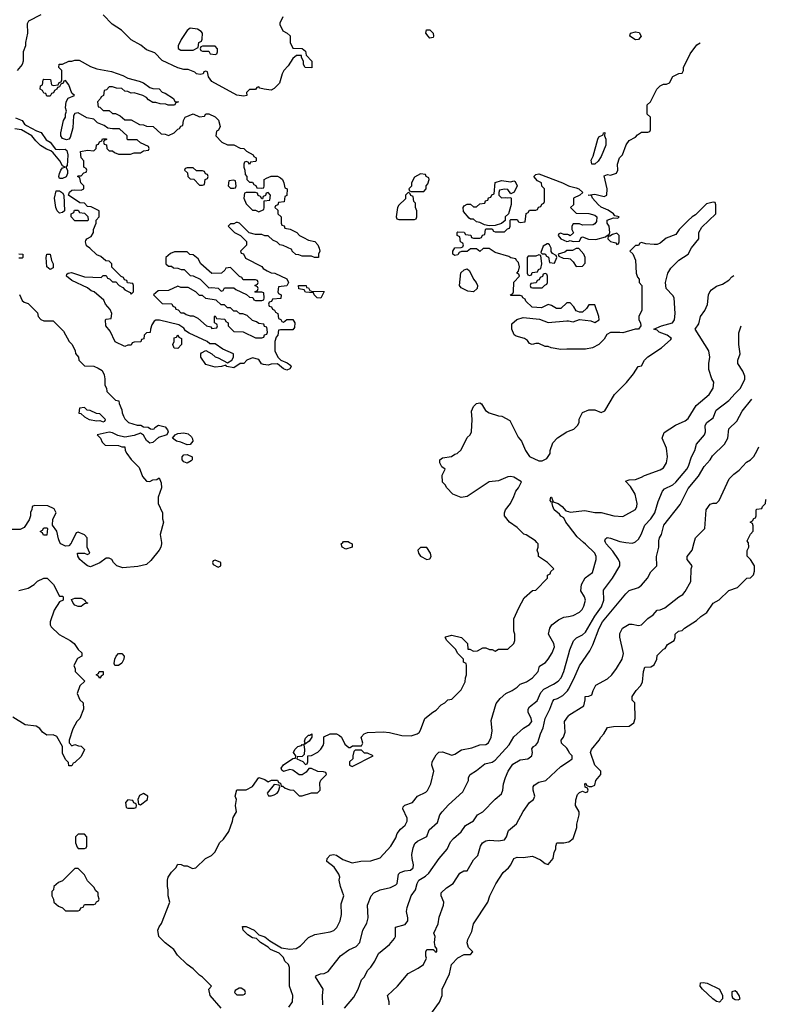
# Model space of a CAD drawing. Header units: inches. Extents: x 2671394 to 2765652, y 830470 to 955458.
# Tile 218 of 256: x 2706475 to 2711271, y 907034 to 913357. Entities that reach past the tile are written whole.
import ezdxf

# ---------------------------------------------------------------- set-up
doc = ezdxf.new("R2010")
doc.units = ezdxf.units.IN
doc.header["$MEASUREMENT"] = 0
for name, color, linetype in [('C7900', 7, 'Continuous'), ('C7901', 7, 'Continuous'), ('C7910', 7, 'Continuous'), ('C7911', 7, 'Continuous')]:
    doc.layers.add(name, color=color, linetype=linetype)

msp = doc.modelspace()

# ---------------------------------------------------------------- linework, layer by layer
at = {"layer": 'C7900', "color": 2}
for points, elevation in [([(2706808.1, 910000), (2706805.4, 909994.6), (2706790, 909978), (2706770, 909975.3), (2706738, 909990), (2706733.5, 910000)], 42), ([(2707384.7, 910000), (2707386, 909990), (2707381, 909970), (2707370.5, 909949.5), (2707316.8, 909883.2), (2707290, 909859), (2707234.4, 909845.6), (2707136.4, 909836.4), (2707098, 909850), (2707078, 909870), (2707066, 909890), (2707050, 909898), (2707030, 909898), (2706990, 909868.7), (2706930, 909844), (2706910, 909849), (2706890, 909864), (2706862, 909890), (2706847.3, 909912.7), (2706846, 909930), (2706850, 909932), (2706892, 909932), (2706910, 909922), (2706926, 909930), (2706908.7, 909968.7), (2706908.3, 910000)], 42), ([(2707768.7, 907010), (2707699, 907090), (2707689, 907131), (2707706, 907150), (2707649.1, 907209.1), (2707630, 907222), (2707590, 907262), (2707549.5, 907289.5), (2707488.7, 907350), (2707464.7, 907384.7), (2707409.5, 907429.5), (2707368.7, 907470), (2707362.7, 907510), (2707370, 907531.3), (2707386.6, 907553.4), (2707439, 907690), (2707428.7, 907730), (2707428.7, 907770), (2707424, 907790), (2707424, 907830), (2707428.7, 907850), (2707450, 907882), (2707478, 907910), (2707490, 907934), (2707511.6, 907931.6), (2707530, 907922), (2707550, 907922), (2707585.4, 907905.4), (2707606, 907910), (2707668.9, 907971.1), (2707706, 907990), (2707730, 908014), (2707758, 908070), (2707784.7, 908095.3), (2707817.5, 908142.5), (2707842, 908210), (2707845.6, 908234.4), (2707868, 908270), (2707862, 908310), (2707868, 908350), (2707858, 908370), (2707870, 908412), (2707930, 908412), (2707970, 908432), (2708010, 908491), (2708050, 908478), (2708070, 908462), (2708092.7, 908472.7), (2708130, 908474), (2708138, 908458), (2708150, 908454), (2708154, 908434), (2708166, 908434), (2708181, 908421), (2708210, 908411.3), (2708234, 908410), (2708270, 908372), (2708290, 908372), (2708348.9, 908391.1), (2708387.3, 908392.7), (2708406, 908410), (2708403.1, 908456.9), (2708410, 908474), (2708446, 908510), (2708442, 908522), (2708427.3, 908527.3), (2708390, 908528.7), (2708350, 908548.7), (2708331.6, 908548.4), (2708314.4, 908525.6), (2708290, 908508), (2708270, 908508), (2708230, 908538), (2708210, 908542), (2708170, 908528.7), (2708158, 908538), (2708155.3, 908550), (2708169.3, 908570.7), (2708230, 908612), (2708246, 908614), (2708248, 908630), (2708234, 908650), (2708241.2, 908670), (2708262, 908690), (2708284, 908696), (2708290, 908702), (2708299.6, 908699.6), (2708304.7, 908670), (2708302, 908638), (2708290, 908626), (2708258, 908622), (2708254, 908610), (2708292.7, 908592.7), (2708310, 908574), (2708322, 908578), (2708326, 908590), (2708326, 908630), (2708350, 908631.3), (2708390, 908652), (2708410, 908672), (2708424.7, 908695.3), (2708429, 908710), (2708429.2, 908750.8), (2708469.5, 908770.5), (2708510, 908770.8), (2708530, 908761), (2708541, 908750), (2708563.5, 908703.5), (2708590, 908682), (2708598, 908682), (2708612.7, 908692.7), (2708670, 908694), (2708678, 908710), (2708668, 908750), (2708688, 908770), (2708710, 908778.8), (2708810, 908782.8), (2708850, 908778.8), (2708930, 908761), (2708990, 908758), (2709028.9, 908771.1), (2709040.4, 908779.6), (2709050, 908794), (2709078, 908870), (2709129.1, 908910.9), (2709150, 908922), (2709183.1, 908956.9), (2709206, 908970), (2709226, 908990), (2709250, 908994), (2709310, 909054), (2709336.4, 909103.6), (2709338, 909130), (2709346, 909150), (2709346, 909210), (2709342, 909222), (2709326, 909230), (2709326, 909250), (2709290, 909286), (2709274.6, 909314.6), (2709218, 909370), (2709208, 909390), (2709210, 909394), (2709250, 909404.7), (2709312, 909390), (2709351.3, 909350), (2709354, 909314), (2709366, 909314), (2709390, 909302), (2709416.4, 909303.6), (2709450, 909322), (2709470, 909322), (2709492.7, 909312.7), (2709510, 909312), (2709530, 909302), (2709550, 909314), (2709610, 909314), (2709648.4, 909351.6), (2709655.3, 909370), (2709655.3, 909410), (2709648.7, 909430), (2709648, 909510), (2709680.2, 909579.8), (2709716.4, 909643.6), (2709770, 909692), (2709790, 909694), (2709866, 909770), (2709866, 909790), (2709882, 909798), (2709887.3, 909812.7), (2709906, 909830), (2709866, 909870), (2709808, 909910), (2709807.3, 909927.3), (2709798, 909950), (2709806, 909970), (2709806, 909990), (2709797, 910000)], 42), ([(2708593.6, 910000), (2708610.6, 909990.6), (2708610, 909969.3), (2708570, 909956.2), (2708546.6, 909970), (2708540.9, 909990), (2708550.5, 910000)], 42), ([(2706470, 909691.3), (2706530, 909706.8), (2706568, 909730), (2706590, 909752), (2706628.9, 909771.1), (2706652, 909770), (2706692, 909730), (2706730, 909654), (2706750, 909654), (2706754, 909650), (2706754, 909630), (2706730, 909618), (2706695.3, 909564.7), (2706671.3, 909490), (2706671.3, 909470), (2706676.9, 909456.9), (2706728.1, 909408.1), (2706798, 909370), (2706824.7, 909350), (2706850, 909312), (2706874, 909290), (2706874, 909270), (2706845.4, 909254.6), (2706822, 909210), (2706832, 909188), (2706832, 909172), (2706894, 909110), (2706862, 909078), (2706844.7, 909030), (2706862, 908990), (2706882, 908970), (2706884.7, 908930), (2706862, 908870), (2706842, 908850), (2706816.9, 908803.1), (2706792, 908730), (2706792.7, 908712.7), (2706810, 908694), (2706830, 908702), (2706852.7, 908692.7), (2706870, 908692), (2706891.3, 908670), (2706870, 908626), (2706830, 908586), (2706818, 908582), (2706810, 908566), (2706790, 908566), (2706787.3, 908587.3), (2706770, 908606), (2706750, 908646), (2706748.7, 908690), (2706713.2, 908753.2), (2706690, 908764), (2706650, 908762), (2706622, 908782), (2706604.7, 908804.7), (2706580.2, 908820.2), (2706510, 908829), (2706430, 908878)], 42), ([(2708204.7, 907015.3), (2708228, 907050), (2708228.7, 907090), (2708208.7, 907150), (2708208.7, 907270), (2708202, 907290), (2708177.2, 907310), (2708170, 907335.3), (2708142, 907362), (2708085.4, 907385.4), (2708070, 907401.2), (2708022, 907430), (2707996, 907456), (2707970, 907460.9), (2707940.1, 907480.1), (2707909.6, 907509.6), (2707905.6, 907534.4), (2707930, 907534), (2707981, 907510), (2708010, 907481), (2708050, 907466.8), (2708080.9, 907440.9), (2708157.3, 907397.3), (2708210, 907387.7), (2708250, 907391.3), (2708278, 907410), (2708330, 907462), (2708370, 907482), (2708470, 907498.8), (2708492.3, 907507.7), (2708512.5, 907527.5), (2708533.2, 907570), (2708541.2, 907610), (2708540.2, 907679.8), (2708556, 907730), (2708536, 907790), (2708528, 907830), (2708532.3, 907850), (2708525.2, 907870), (2708494.5, 907914.5), (2708448.7, 907950), (2708448.9, 907971.1), (2708469.1, 907990.9), (2708490, 907996), (2708510, 907990.8), (2708550, 907964), (2708610, 907942.8), (2708666.8, 907953.2), (2708730, 907956), (2708790, 907974.8), (2708859.3, 908050), (2708890, 908102), (2708899, 908130), (2708921.5, 908158.5), (2708950, 908184.7), (2708964, 908210), (2708964, 908230), (2708935.3, 908290), (2708938, 908302), (2708948.4, 908311.6), (2708998, 908330), (2709029.3, 908370.7), (2709084, 908396), (2709093.6, 908406.4), (2709115.3, 908450), (2709135.3, 908530), (2709122, 908570), (2709124, 908590), (2709150, 908636), (2709167.6, 908652.4), (2709190, 908655.5), (2709250, 908634), (2709270, 908641), (2709312.3, 908667.7), (2709378.3, 908681.7), (2709430, 908700.5), (2709470, 908702.8), (2709486.6, 908713.4), (2709502.7, 908750), (2709509, 908790), (2709503.1, 908856.9), (2709534.6, 908965.4), (2709562, 908998), (2709598, 909030), (2709638, 909050), (2709670, 909071.3), (2709689.3, 909090.7), (2709730, 909104), (2709770, 909130.8), (2709805.2, 909170), (2709814, 909206), (2709851.9, 909228.1), (2709870, 909251), (2709894.5, 909290), (2709909.5, 909330), (2709907, 909350), (2709872.3, 909410), (2709880.9, 909450), (2709893.2, 909470), (2709936.6, 909503.4), (2709970, 909519.3), (2710000, 909525.1)], 38), ([(2708422, 907030), (2708419, 907090), (2708425.2, 907130), (2708375.3, 907210), (2708382, 907218), (2708408, 907230), (2708430, 907231), (2708455.5, 907244.5), (2708535.5, 907344.5), (2708590, 907382.8), (2708635.9, 907404.1), (2708659, 907430), (2708679, 907510), (2708705.6, 907554.4), (2708713.2, 907590), (2708709.3, 907670), (2708733.2, 907730), (2708749.6, 907750.4), (2708790, 907768), (2708856.6, 907783.4), (2708890, 907801), (2708899, 907810), (2708909, 907870), (2708919, 907881), (2708949.3, 907890.7), (2708984.7, 907895.3), (2709002, 907910), (2709004, 907930), (2708995.1, 907970), (2708994.8, 907994.8), (2709001.6, 908038.4), (2709014, 908066), (2709030, 908080.7), (2709090, 908112), (2709106, 908154), (2709158, 908202), (2709173.2, 908250), (2709189.2, 908270), (2709230, 908314.8), (2709321.5, 908398.5), (2709358, 908470), (2709358, 908490), (2709368.7, 908510), (2709410, 908536), (2709462, 908578), (2709510, 908588), (2709530, 908602), (2709619.1, 908700.9), (2709649.6, 908750.4), (2709712.1, 908807.9), (2709750, 908831.3), (2709764, 908850), (2709761.2, 908870), (2709741.2, 908910), (2709741.2, 908930), (2709750, 908944.7), (2709798.4, 908981.6), (2709823, 909037), (2709841.7, 909058.3), (2709904, 909090), (2709933.2, 909110), (2709952.3, 909130), (2709970, 909171.3), (2710000, 909277.1)], 34), ([(2708562, 907010), (2708620.2, 907079.8), (2708649.5, 907130.5), (2708669.4, 907190.6), (2708688.7, 907210), (2708709.2, 907250.8), (2708730, 907272), (2708755.3, 907310), (2708780.2, 907359.8), (2708850, 907418), (2708883.2, 907456.8), (2708889.2, 907470), (2708889, 907530), (2708950, 907546), (2708968.7, 907570), (2708969, 907590), (2708959, 907630), (2708964.7, 907655.3), (2708989.2, 907730), (2709017.2, 907770), (2709027, 907810), (2709039.3, 907830), (2709082.4, 907857.6), (2709103.3, 907876.7), (2709169.2, 907970), (2709221.2, 908030), (2709243.2, 908076.8), (2709261.5, 908098.5), (2709310, 908141), (2709338.6, 908181.4), (2709390, 908211.3), (2709415.3, 908250), (2709449.3, 908270.7), (2709529.3, 908350.7), (2709570, 908384.7), (2709579.3, 908410), (2709583.7, 908450), (2709595.1, 908490), (2709612.3, 908530), (2709643.3, 908576.7), (2709690, 908602.8), (2709738, 908610), (2709764, 908630), (2709769, 908650), (2709765.6, 908674.4), (2709775.3, 908690), (2709790, 908698.8), (2709803.9, 908716.1), (2709820.4, 908770), (2709838.3, 908810), (2709851.2, 908870), (2709880.5, 908930), (2709898.7, 908981.3), (2709908, 908992), (2709930, 908998), (2709963.9, 909016.1), (2709993.7, 909046.3), (2710000, 909058.1)], 30), ([(2710000, 908660.7), (2709990, 908679), (2709955.3, 908710), (2709954, 908730), (2709968.7, 908750), (2709978, 908782), (2709975.3, 908850), (2710000, 908887)], 26), ([(2708849, 907030), (2708849, 907050), (2708838, 907090), (2708902, 907150), (2708970, 907231), (2709034.8, 907265.2), (2709068.7, 907290), (2709088.7, 907330), (2709083.2, 907343.2), (2709082.7, 907370), (2709090, 907384.7), (2709130, 907384.7), (2709139.8, 907379.8), (2709144.7, 907370), (2709155.3, 907370), (2709155.3, 907390), (2709144, 907404), (2709139.3, 907430), (2709144, 907470), (2709135.3, 907490), (2709164, 907550), (2709170, 907594), (2709197.2, 907670), (2709199, 907690), (2709182, 907730), (2709182, 907750), (2709217.5, 907782.5), (2709259, 907810), (2709303.1, 907876.9), (2709328.9, 907891.1), (2709350, 907892), (2709390, 907962), (2709418, 907990), (2709434, 908050), (2709448.7, 908070), (2709470, 908082.8), (2709490, 908087.3), (2709550, 908083), (2709589.2, 908090.8), (2709602, 908110), (2709615.3, 908150), (2709666.8, 908193.2), (2709710, 908272), (2709748.7, 908330), (2709775.3, 908350), (2709784, 908370), (2709773.2, 908410), (2709773.2, 908430), (2709779.3, 908440.7), (2709810, 908460.7), (2709855.3, 908470), (2709950, 908561), (2710000, 908594.1)], 26), ([(2709110, 906962), (2709172.5, 907047.5), (2709188.7, 907090), (2709188.7, 907130), (2709235.3, 907230), (2709249, 907290), (2709290, 907331.3), (2709330, 907354), (2709370, 907354), (2709386, 907370), (2709358, 907398), (2709349.2, 907429.2), (2709354, 907450), (2709378.6, 907501.4), (2709389.5, 907550.5), (2709481.2, 907690), (2709494, 907730), (2709532.9, 907807.1), (2709580.2, 907879.8), (2709614, 907910), (2709629, 907930), (2709650, 907971), (2709670, 907978.8), (2709710, 907976), (2709770, 907984.7), (2709820.7, 907960.7), (2709850, 907938), (2709870, 907932), (2709902, 907970), (2709908, 908010), (2709918, 908030), (2709918, 908050), (2709926, 908070), (2709970, 908071), (2710000, 908077.6)], 22)]:
    msp.add_lwpolyline(points, dxfattribs=dict(at, elevation=elevation))
for points, elevation in [([(2709090, 909968), (2709050, 909968), (2709032, 909950), (2709036, 909930), (2709050, 909911.3), (2709090, 909891.3), (2709110, 909894), (2709118, 909910), (2709114, 909930)], 46), ([(2707730, 909886), (2707718, 909882), (2707714, 909870), (2707718, 909858), (2707750, 909842), (2707766, 909850), (2707766, 909870)], 46), ([(2706850, 909588), (2706830, 909598), (2706818, 909610), (2706807.3, 909632.7), (2706830, 909642), (2706870, 909642), (2706894, 909630), (2706898, 909618), (2706912, 909610), (2706890, 909606), (2706870, 909588)], 42), ([(2707110, 909209), (2707086, 909210), (2707082, 909222), (2707085.2, 909250), (2707094, 909270), (2707110, 909286), (2707130, 909286.8), (2707146.8, 909270), (2707144, 909250), (2707130, 909224)], 42), ([(2706990, 909128), (2706982, 909142), (2706966, 909150), (2706982, 909158), (2706986, 909170), (2707011.6, 909171.6), (2707012, 909150), (2706998, 909142)], 42), ([(2708302, 908702), (2708308, 908712), (2708304, 908724), (2708310, 908742), (2708330, 908762), (2708338, 908762), (2708351.1, 908771.1), (2708351, 908750), (2708335.3, 908724.7), (2708310, 908706)], 42), ([(2708670, 908666), (2708630, 908666), (2708622, 908658), (2708614, 908630), (2708614, 908610), (2708594, 908590), (2708594, 908570), (2708610, 908562), (2708746, 908630), (2708710, 908646), (2708690, 908646)], 42), ([(2708110, 908446), (2708064.7, 908390), (2708072.7, 908372.7), (2708090, 908372), (2708110, 908378), (2708128, 908390), (2708136.4, 908403.6), (2708146, 908430), (2708142, 908442)], 42), ([(2707270, 908388), (2707245.4, 908374.6), (2707234, 908350), (2707238, 908318), (2707250, 908314), (2707295.3, 908350), (2707298, 908370)], 46), ([(2707170, 908346), (2707154, 908330), (2707158, 908298), (2707170, 908294), (2707210, 908294), (2707222, 908298), (2707226, 908310), (2707222, 908322), (2707207.3, 908327.3), (2707202, 908342)], 46), ([(2706890, 908126), (2706850, 908126), (2706834, 908110), (2706834, 908070), (2706843.6, 908043.6), (2706850, 908034), (2706890, 908034), (2706902, 908038), (2706906, 908050), (2706906, 908110)], 46), ([(2706850, 907906), (2706830, 907906), (2706750, 907826), (2706723.6, 907816.4), (2706694, 907790), (2706691.6, 907768.4), (2706682, 907758), (2706682, 907730), (2706692, 907710), (2706694, 907690), (2706723.6, 907663.6), (2706750, 907654), (2706770, 907634), (2706850, 907634), (2706862, 907638), (2706867.3, 907652.7), (2706882, 907658), (2706890, 907674), (2706950, 907674), (2706962, 907678), (2706967.3, 907692.7), (2706982, 907698), (2706986, 907710), (2706978, 907730), (2706978, 907750), (2706963.1, 907763.1), (2706950, 907786), (2706910, 907826), (2706890, 907866)], 46), ([(2707896.4, 907136.4), (2707883.6, 907136.4), (2707858, 907122), (2707854, 907110), (2707870, 907094), (2707910, 907094), (2707922, 907098), (2707926, 907110), (2707922, 907122)], 42)]:
    msp.add_lwpolyline(points, close=True, dxfattribs=dict(at, elevation=elevation))
at = {"layer": 'C7901', "color": 2}
for points, elevation in [([(2706611.6, 913388.4), (2706531.6, 913348.4), (2706522, 913330), (2706524.7, 913270), (2706511, 913210), (2706511, 913190), (2706498, 913150), (2706496, 913090), (2706490.7, 913069.3), (2706458, 913030)], 42), ([(2708164.7, 913375.3), (2708145.4, 913334.6), (2708145.4, 913325.4), (2708165.4, 913285.4), (2708194, 913270), (2708212.7, 913252.7), (2708212, 913210), (2708230, 913174), (2708290, 913172), (2708310, 913154), (2708314, 913130), (2708351.1, 913091.1), (2708352, 913048), (2708308.9, 913048.9), (2708298, 913070), (2708298, 913090), (2708286, 913114), (2708286, 913126), (2708252.7, 913127.3), (2708230, 913108), (2708199.8, 913060.2), (2708171.3, 913030), (2708161, 913010), (2708144.7, 912950), (2708110, 912915.3), (2708090, 912904), (2708046, 912910), (2708018, 912918), (2708010, 912926), (2707998, 912922), (2707990, 912908), (2707950, 912908), (2707932, 912890), (2707934, 912870), (2707914, 912866), (2707870, 912872.7), (2707710, 912959), (2707688, 912990), (2707682, 913022), (2707670, 913026), (2707658, 913022), (2707654, 913010), (2707634.4, 913005.6), (2707610, 913009.2), (2707599, 913019), (2707556.4, 913036.4), (2707530, 913037.2), (2707490, 913047.3), (2707390, 913095.1), (2707343.1, 913143.1), (2707290, 913164), (2707253.6, 913193.6), (2707190, 913228), (2707128, 913290), (2707068.9, 913328.9), (2707010, 913388)], 42), ([(2706447.5, 912727.5), (2706490.4, 912710.4), (2706506, 912686), (2706517.5, 912677.5), (2706583.1, 912643.1), (2706612.7, 912632.7), (2706645.8, 912585.8), (2706670.4, 912570.4), (2706704.9, 912524.9), (2706730, 912522.4), (2706766.4, 912526.4), (2706777.3, 912517.3), (2706783, 912490), (2706782.8, 912450), (2706778.8, 912421.2), (2706772, 912410), (2706782.8, 912390), (2706782.8, 912370), (2706772.4, 912347.6), (2706750, 912337.2), (2706730, 912338), (2706726.6, 912350), (2706729.4, 912369.4), (2706739, 912390), (2706750, 912404.7), (2706766, 912410), (2706750, 912418), (2706733.2, 912450), (2706690, 912502), (2706675.1, 912515.1), (2706646, 912526), (2706609.2, 912549.2), (2706578.4, 912578.4), (2706552, 912612), (2706486, 912650), (2706443.6, 912656.4)], 42), ([(2710000, 911538), (2709990, 911538), (2709950, 911502), (2709923.1, 911503.1), (2709890, 911522), (2709870, 911528), (2709827.3, 911507.3), (2709766, 911510), (2709726, 911550), (2709722, 911562), (2709706, 911570), (2709702, 911582), (2709690, 911586), (2709630, 911586), (2709628, 911590), (2709642, 911598), (2709646, 911610), (2709648.4, 911671.6), (2709686, 911710), (2709682, 911722), (2709668, 911730), (2709678, 911742), (2709686, 911770), (2709678, 911798), (2709666, 911810), (2709662, 911822), (2709630, 911828), (2709616.4, 911836.4), (2709530, 911862), (2709490, 911888), (2709452.7, 911887.3), (2709430, 911868), (2709410, 911886), (2709370, 911886), (2709350, 911868), (2709312.7, 911867.3), (2709298, 911862), (2709290, 911846), (2709270, 911842), (2709258, 911850), (2709258, 911870), (2709270, 911892), (2709310, 911894), (2709322, 911898), (2709326, 911910), (2709322, 911922), (2709306, 911930), (2709302, 911962), (2709286, 911970), (2709286, 911990), (2709290, 911994), (2709330, 911992), (2709338, 911978), (2709372.7, 911972.7), (2709378, 911958), (2709390, 911954), (2709430, 911954), (2709442, 911958), (2709447.3, 911972.7), (2709462, 911978), (2709466, 912010), (2709470, 912014), (2709510, 912014), (2709518, 911998), (2709530, 911994), (2709590, 911994), (2709607.3, 912012.7), (2709622, 912018), (2709626, 912030), (2709626, 912070), (2709630, 912074), (2709670, 912074), (2709678, 912058), (2709690, 912054), (2709722, 912058), (2709727.3, 912112.7), (2709742, 912118), (2709750, 912134), (2709790, 912134), (2709802, 912138), (2709807.3, 912152.7), (2709822, 912158), (2709828, 912172), (2709842, 912178), (2709846, 912190), (2709846, 912270), (2709828.4, 912288.4), (2709826, 912310), (2709801.2, 912321.2), (2709778, 912350), (2709790, 912362), (2709810, 912366), (2709962, 912310), (2710000, 912290.7)], 42), ([(2710000, 911974.2), (2709996.4, 911976.4), (2709970, 911978), (2709950, 911986), (2709938, 911982), (2709934, 911970), (2709952, 911950), (2709990, 911932), (2710000, 911935)], 42), ([(2706470, 911854), (2706494, 911850), (2706494, 911830), (2706490, 911826), (2706470, 911826)], 42), ([(2710000, 911875.1), (2709990, 911875.3), (2709976, 911864), (2709934, 911850), (2709938, 911838), (2709965.4, 911825.4), (2710000, 911822.8)], 42), ([(2706472.7, 911592.7), (2706490, 911554), (2706503.6, 911543.6), (2706530, 911534), (2706590, 911474), (2706594, 911450), (2706611.6, 911431.6), (2706630, 911422), (2706690, 911422), (2706756.9, 911356.9), (2706792, 911290), (2706812, 911270), (2706832, 911230), (2706832.7, 911212.7), (2706852, 911190), (2706854, 911170), (2706890, 911134), (2706950, 911131.3), (2706979.8, 911119.8), (2707003.6, 911103.6), (2707016.9, 911076.9), (2707022, 911050), (2707022, 911010), (2707032, 910990), (2707034, 910970), (2707090, 910914), (2707112, 910910), (2707112.7, 910892.7), (2707131.6, 910851.6), (2707132.7, 910832.7), (2707142, 910810), (2707150, 910794), (2707174, 910770), (2707230, 910752), (2707252, 910752), (2707270, 910742), (2707299.6, 910739.6), (2707314, 910730), (2707327.7, 910727.7), (2707338, 910730), (2707342, 910738), (2707367.3, 910752.7), (2707410, 910742), (2707423.7, 910723.7), (2707428.4, 910710), (2707421, 910690), (2707365.7, 910674.3), (2707330, 910641.2), (2707310, 910637.2), (2707290, 910654), (2707269.4, 910689.4), (2707250, 910701.2), (2707210, 910686), (2707150, 910676.2), (2707105.6, 910685.6), (2707070, 910704), (2707050, 910709), (2706972, 910690), (2706994, 910670), (2707003.6, 910643.6), (2707023.6, 910623.6), (2707110, 910622), (2707130, 910614), (2707150, 910614), (2707152, 910590), (2707162, 910570), (2707190, 910532), (2707242, 910482), (2707263.6, 910423.6), (2707290, 910394), (2707310, 910392), (2707330, 910402), (2707356.4, 910403.6), (2707370, 910414), (2707383.6, 910383.6), (2707384.7, 910350), (2707364.7, 910290), (2707364.7, 910250), (2707391.3, 910190), (2707391.6, 910151.6), (2707398, 910130), (2707378, 910050), (2707384.7, 910000)], 42), ([(2710000, 911242), (2709990, 911242), (2709950, 911238), (2709888.9, 911248.9), (2709870, 911258), (2709850, 911258), (2709810, 911278), (2709790, 911278), (2709766, 911270), (2709750, 911278), (2709737.2, 911297.2), (2709718, 911310), (2709664.1, 911324.1), (2709652, 911332), (2709636.2, 911370), (2709636, 911404), (2709667.6, 911432.4), (2709710, 911444.4), (2709814, 911434), (2709870, 911411.3), (2709990, 911424), (2710000, 911422)], 42), ([(2709797, 910000), (2709788, 910010), (2709728.9, 910048.9), (2709714, 910054), (2709670, 910095.3), (2709622, 910130), (2709588.7, 910170), (2709588.7, 910190), (2709595.3, 910210), (2709628, 910250), (2709650, 910294), (2709662, 910330), (2709678, 910350), (2709698, 910390), (2709650, 910419), (2709630, 910424), (2709610, 910422), (2709550, 910395.3), (2709490, 910388), (2709350, 910295.3), (2709310, 910288.7), (2709258, 910310), (2709218, 910350), (2709208.7, 910368.7), (2709190, 910386), (2709188.9, 910431.1), (2709208, 910470), (2709186, 910486), (2709174, 910510), (2709174, 910530), (2709190, 910542.8), (2709249.1, 910550.9), (2709270, 910566), (2709286, 910570), (2709310, 910594), (2709350, 910674), (2709368.4, 910691.6), (2709378, 910710), (2709382, 910790), (2709376.4, 910843.6), (2709390, 910872), (2709410, 910891.3), (2709430, 910896), (2709442, 910890), (2709466.8, 910846.8), (2709490, 910831.3), (2709550, 910812), (2709571.6, 910811.6), (2709623.6, 910783.6), (2709676.9, 910676.9), (2709698, 910650), (2709724.7, 910590), (2709750, 910552), (2709810, 910524.7), (2709830, 910524.7), (2709860.4, 910539.6), (2709882, 910570), (2709882, 910590), (2709900.2, 910639.8), (2709930, 910672), (2709989.1, 910710.9), (2710000, 910714.7)], 42), ([(2710000, 910108.9), (2709984, 910130), (2709970, 910158), (2709950, 910168.7), (2709942, 910182), (2709909, 910210), (2709899.3, 910230), (2709895.3, 910250), (2709898, 910258), (2709890, 910258), (2709882, 910270), (2709886, 910290), (2709890.5, 910290), (2709901, 910261), (2709934, 910250), (2709959.1, 910230), (2709982.8, 910202.8), (2710000, 910197.7)], 38), ([(2706733.5, 910000), (2706723.1, 910023.1), (2706713.2, 910073.2), (2706686, 910110), (2706688, 910150), (2706708, 910190), (2706695.3, 910215.3), (2706654.6, 910234.6), (2706570, 910238), (2706554, 910230), (2706552, 910210), (2706544.7, 910195.3), (2706544.7, 910170), (2706535.3, 910144.7), (2706503.6, 910096.4), (2706476.9, 910083.1), (2706410, 910082)], 42), ([(2706908.3, 910000), (2706908, 910030), (2706890, 910048), (2706850, 910066), (2706838, 910062), (2706808.1, 910000)], 42), ([(2708550.5, 910000), (2708555.1, 910004.9), (2708584.9, 910004.9), (2708593.6, 910000)], 42)]:
    msp.add_lwpolyline(points, dxfattribs=dict(at, elevation=elevation))
for points, elevation in [([(2707570, 913302), (2707550, 913288), (2707512, 913230), (2707492, 913190), (2707492.7, 913172.7), (2707510, 913162), (2707590, 913162), (2707622, 913178), (2707626, 913210), (2707642, 913218), (2707647.3, 913232.7), (2707648, 913270), (2707640.4, 913280.4), (2707616.5, 913296.5)], 42), ([(2709110, 913239), (2709099, 913250), (2709084, 913270), (2709088.9, 913291.1), (2709110, 913291.3), (2709130, 913271), (2709134, 913250), (2709130, 913242)], 42), ([(2707730, 913186), (2707650, 913186), (2707638, 913182), (2707634, 913170), (2707638, 913158), (2707650, 913154), (2707690, 913154), (2707698, 913138), (2707730, 913134), (2707742, 913138), (2707746, 913150), (2707746, 913170)], 42), ([(2707428, 912808), (2707413.6, 912813.6), (2707376.4, 912816.4), (2707350, 912826), (2707330, 912826), (2707303.1, 912843.1), (2707290, 912858), (2707266, 912870), (2707210, 912888), (2707190, 912886), (2707170, 912895.3), (2707150, 912898), (2707130, 912915.3), (2707096.4, 912916.4), (2707070, 912926), (2707050, 912926), (2707032.7, 912907.3), (2707018, 912902), (2707014, 912870), (2706998, 912862), (2706994, 912850), (2706974, 912830), (2706978, 912798), (2706990, 912794), (2707010, 912774), (2707050, 912774), (2707070, 912754), (2707090, 912754), (2707119.6, 912739.6), (2707150, 912714), (2707190, 912714), (2707243.6, 912683.6), (2707270, 912682), (2707290, 912672), (2707331.6, 912671.6), (2707383.6, 912623.6), (2707410, 912622), (2707430, 912614), (2707466, 912630), (2707490, 912654), (2707502, 912658), (2707510, 912674), (2707522, 912678), (2707526, 912710), (2707538, 912730), (2707590, 912752), (2707630, 912732), (2707662, 912738), (2707670, 912752), (2707690, 912752), (2707730, 912732), (2707750.9, 912710.9), (2707762, 912670), (2707752.7, 912647.3), (2707738, 912642), (2707734, 912610), (2707774, 912570), (2707810, 912554), (2707850, 912554), (2707890, 912532), (2707914, 912530), (2707931.6, 912511.6), (2707974, 912490), (2707978, 912478), (2707994, 912470), (2707994, 912450), (2707990, 912446), (2707958, 912442), (2707950, 912426), (2707942, 912442), (2707930, 912446), (2707918, 912442), (2707914, 912430), (2707914, 912410), (2707922, 912390), (2707923.6, 912363.6), (2707934, 912350), (2707934, 912330), (2707950, 912314), (2707970, 912314), (2707978, 912298), (2707992.7, 912292.7), (2707998, 912278), (2708030, 912274), (2708042, 912278), (2708046, 912290), (2708046, 912330), (2708060.4, 912339.6), (2708090, 912352), (2708130, 912352), (2708150, 912342), (2708162, 912330), (2708172, 912310), (2708178, 912278), (2708192, 912270), (2708191.6, 912228.4), (2708178, 912222), (2708172.7, 912187.3), (2708138, 912182), (2708132.7, 912167.3), (2708118, 912162), (2708114, 912150), (2708132.7, 912132.7), (2708134, 912110), (2708154, 912090), (2708154, 912050), (2708158, 912038), (2708172.7, 912032.7), (2708178, 912018), (2708211.6, 912011.6), (2708254, 911990), (2708271.6, 911971.6), (2708298, 911958), (2708330, 911942), (2708370, 911932), (2708390.9, 911910.9), (2708398, 911890), (2708402, 911870), (2708394, 911850), (2708394, 911830), (2708368.9, 911828.9), (2708350, 911838), (2708290, 911838), (2708267.3, 911847.3), (2708248.4, 911848.4), (2708226, 911870), (2708222, 911882), (2708167.3, 911907.3), (2708146, 911910), (2708128.4, 911928.4), (2708100.2, 911940.2), (2708070, 911968), (2708050, 911968), (2708030, 911978), (2707990, 911978), (2707948.4, 911988.4), (2707886, 912050), (2707874.6, 912054.6), (2707865.4, 912054.6), (2707850, 912046), (2707830, 912046), (2707814, 912030), (2707854, 911990), (2707894, 911970), (2707931.6, 911931.6), (2707931.6, 911908.4), (2707894, 911870), (2707898, 911858), (2707912.7, 911852.7), (2707925.4, 911825.4), (2708030, 911772), (2708039.6, 911759.6), (2708063.6, 911743.6), (2708090, 911732), (2708114, 911730), (2708190, 911692), (2708202, 911670), (2708191.6, 911648.4), (2708138, 911642), (2708134, 911610), (2708138, 911598), (2708154, 911590), (2708152.7, 911567.3), (2708098, 911562), (2708092.7, 911547.3), (2708078, 911542), (2708074, 911530), (2708078, 911518), (2708092.7, 911512.7), (2708098, 911498), (2708112, 911492), (2708118, 911478), (2708134, 911470), (2708138, 911438), (2708152, 911432), (2708158, 911418), (2708170, 911414), (2708190, 911432), (2708230, 911432), (2708242, 911410), (2708239.6, 911380.4), (2708230, 911366), (2708150, 911366), (2708138, 911362), (2708134, 911330), (2708122, 911318), (2708114, 911290), (2708114, 911230), (2708132, 911190), (2708151.3, 911170), (2708194, 911154), (2708216.7, 911136.7), (2708219.1, 911130), (2708210, 911114), (2708190, 911106.6), (2708170, 911115.1), (2708130, 911146), (2708090, 911144.5), (2708070, 911138.4), (2708041.6, 911141.6), (2708027.3, 911147.3), (2708010, 911174), (2707970, 911185.2), (2707934, 911170), (2707914, 911150), (2707890, 911148), (2707850, 911122), (2707806, 911130), (2707798, 911138), (2707770.6, 911129.4), (2707730, 911126), (2707670, 911142), (2707638, 911190), (2707638, 911210), (2707643.1, 911216.9), (2707670, 911232), (2707710, 911212), (2707731.1, 911191.1), (2707750, 911186), (2707810, 911154), (2707838, 911170), (2707848, 911190), (2707848, 911210), (2707780.1, 911240.1), (2707730, 911275.3), (2707695.3, 911275.3), (2707678, 911290), (2707564, 911344), (2707539, 911359), (2707530, 911375.3), (2707496.5, 911396.5), (2707372, 911428), (2707350, 911428), (2707339.6, 911420.4), (2707323.6, 911396.4), (2707314, 911370), (2707312.7, 911347.3), (2707290, 911346), (2707274, 911330), (2707272.7, 911307.3), (2707258, 911302), (2707252.7, 911287.3), (2707210, 911286), (2707198, 911282), (2707190, 911266), (2707170, 911266), (2707150, 911258), (2707088.9, 911288.9), (2707056.4, 911356.4), (2707028, 911390), (2707026, 911430), (2707030, 911434), (2707062, 911438), (2707066, 911470), (2707056.4, 911496.4), (2707026, 911530), (2707014.6, 911554.6), (2706954, 911610), (2706934.8, 911614.8), (2706910, 911634), (2706810, 911680.9), (2706775.3, 911710), (2706778, 911722), (2706786, 911730), (2706807.5, 911732.5), (2706890, 911706), (2706998, 911702), (2707010, 911714), (2707030, 911714), (2707038, 911698), (2707052.7, 911692.7), (2707070, 911674), (2707092.7, 911672.7), (2707114, 911650), (2707138, 911638), (2707150, 911622), (2707184.7, 911604.7), (2707190, 911594), (2707206, 911610), (2707206, 911650), (2707202, 911662), (2707167.3, 911667.3), (2707162, 911682), (2707147.3, 911687.3), (2707142, 911702), (2707127.3, 911707.3), (2707067.3, 911767.3), (2707066, 911790), (2707050, 911806), (2707028.4, 911808.4), (2706996.4, 911836.4), (2706970, 911846), (2706926, 911890), (2706904, 911904), (2706898, 911930), (2706900.4, 911939.6), (2706906, 911950), (2706934.6, 911965.4), (2706948, 911990), (2706948, 912010), (2706966, 912050), (2706966, 912070), (2706986, 912090), (2706986, 912130), (2706934.6, 912154.6), (2706910, 912158), (2706890, 912178), (2706860.4, 912180.4), (2706788.7, 912230), (2706795.3, 912250), (2706810, 912261), (2706830, 912264.7), (2706870, 912262), (2706886, 912270), (2706886, 912290), (2706868, 912310), (2706862, 912342), (2706846, 912350), (2706850, 912354), (2706870, 912354), (2706887.3, 912372.7), (2706902, 912378), (2706906, 912390), (2706902, 912402), (2706886, 912410), (2706886, 912450), (2706868.7, 912468.7), (2706866, 912510), (2706910, 912518), (2706950, 912514), (2706966, 912530), (2706967.3, 912552.7), (2706982, 912558), (2706987.3, 912572.7), (2707002, 912578), (2707007.3, 912592.7), (2707032.7, 912592.7), (2707032.7, 912587.3), (2707018, 912582), (2707014, 912570), (2707018, 912558), (2707032.7, 912552.7), (2707034, 912530), (2707050, 912514), (2707070, 912514), (2707083.6, 912503.6), (2707110, 912494), (2707187.3, 912492.7), (2707210, 912502), (2707250, 912502), (2707270, 912514), (2707302, 912518), (2707306, 912530), (2707302, 912542), (2707250, 912566), (2707230, 912586), (2707170, 912586), (2707166, 912590), (2707166, 912610), (2707116.4, 912656.4), (2707070, 912655.3), (2707040.4, 912660.4), (2707016.4, 912676.4), (2706974.6, 912694.6), (2706950, 912718), (2706905.6, 912725.6), (2706850, 912758), (2706830, 912755.3), (2706820.7, 912739.3), (2706817.1, 912662.9), (2706798.8, 912601.2), (2706790, 912588.7), (2706774.8, 912585.2), (2706750, 912594), (2706739.3, 912610), (2706739, 912630), (2706756, 912710), (2706769, 912730), (2706769, 912751), (2706775.3, 912770), (2706768.7, 912790), (2706772.3, 912830), (2706786.3, 912853.7), (2706826, 912870), (2706810, 912886), (2706790, 912938), (2706770, 912966), (2706758, 912962), (2706754, 912950), (2706738, 912942), (2706730, 912926), (2706718, 912922), (2706714, 912910), (2706698, 912902), (2706692.7, 912887.3), (2706678, 912882), (2706670, 912866), (2706650, 912866), (2706642, 912882), (2706630, 912886), (2706622, 912902), (2706606, 912910), (2706608.4, 912931.6), (2706622, 912938), (2706626, 912970), (2706630, 912974), (2706672.7, 912972.7), (2706678, 912938), (2706690, 912934), (2706722, 912938), (2706727.3, 912952.7), (2706742, 912958), (2706746, 912970), (2706746, 913030), (2706726, 913050), (2706729.1, 913070.9), (2706750, 913072), (2706790, 913091), (2706810, 913091), (2706830, 913097.3), (2706855.9, 913095.9), (2706930, 913056.3), (2706970, 913042), (2707063.5, 913023.5), (2707138, 912998), (2707170, 912982), (2707242, 912962), (2707270, 912951.3), (2707310, 912922), (2707330, 912914), (2707370, 912912), (2707390, 912892), (2707410, 912884.7), (2707462, 912850), (2707472, 912832), (2707494, 912830), (2707478, 912822), (2707470, 912808)], 42), ([(2707590, 912406), (2707550, 912406), (2707538, 912402), (2707534, 912390), (2707552.7, 912372.7), (2707554, 912350), (2707570, 912334), (2707592.7, 912332.7), (2707630, 912294), (2707650, 912294), (2707662, 912298), (2707666, 912330), (2707682, 912338), (2707686, 912350), (2707682, 912362), (2707667.3, 912367.3), (2707662, 912382), (2707650, 912386), (2707610, 912386)], 42), ([(2709050, 912368), (2709010, 912346), (2708992, 912310), (2708992, 912288), (2708974, 912270), (2708978, 912258), (2708990, 912254), (2709070, 912254), (2709086, 912270), (2709086, 912290), (2709096.4, 912303.6), (2709106, 912330), (2709102, 912342), (2709086, 912350), (2709082, 912362)], 46), ([(2707850, 912326), (2707818, 912322), (2707814, 912290), (2707830, 912274), (2707850, 912274), (2707862, 912278), (2707866, 912290), (2707862, 912322)], 42), ([(2709630, 912316), (2709650, 912322), (2709658, 912318), (2709671.3, 912290), (2709651.1, 912248.9), (2709630, 912238), (2709610, 912266), (2709590, 912268), (2709558, 912262), (2709552.7, 912247.3), (2709552, 912230), (2709570, 912212), (2709596, 912216), (2709608, 912212), (2709630, 912214), (2709632, 912210), (2709632, 912170), (2709614, 912110), (2709594, 912090), (2709592.7, 912067.3), (2709570, 912048), (2709530, 912035.3), (2709490, 912034), (2709460.4, 912040.4), (2709430, 912055.3), (2709410, 912058), (2709390, 912075.3), (2709370, 912075.3), (2709361.2, 912081.2), (2709325.6, 912125.6), (2709324, 912150), (2709330, 912162), (2709350, 912172), (2709371.6, 912171.6), (2709390, 912154), (2709410, 912154), (2709430, 912174), (2709462, 912178), (2709467.3, 912192.7), (2709482, 912198), (2709487.3, 912212.7), (2709502, 912218), (2709507.3, 912232.7), (2709522, 912238), (2709529.1, 912310.9), (2709570, 912324.7)], 42), ([(2706730, 912115.3), (2706715.3, 912130), (2706706, 912150), (2706697.6, 912210), (2706710, 912258), (2706730, 912258), (2706750, 912244.7), (2706758.8, 912230), (2706762, 912130), (2706750, 912118)], 42), ([(2708070, 912246), (2708058, 912242), (2708052.7, 912227.3), (2708038, 912222), (2708034, 912206), (2708030, 912206), (2708022, 912222), (2708007.3, 912227.3), (2708002, 912242), (2707990, 912246), (2707930, 912246), (2707918, 912242), (2707914, 912210), (2707930, 912174), (2707970, 912134), (2707990, 912134), (2708010, 912122), (2708042, 912138), (2708046, 912150), (2708046, 912194), (2708082, 912198), (2708086, 912230)], 42), ([(2708970, 912246), (2708954, 912230), (2708952.7, 912207.3), (2708910, 912166), (2708902, 912150), (2708894, 912090), (2708898, 912078), (2708910, 912074), (2709010, 912074), (2709022, 912078), (2709026, 912090), (2709026, 912130), (2709018, 912150), (2709018, 912178), (2709006, 912190), (2709002, 912222), (2708987.3, 912227.3), (2708982, 912242)], 46), ([(2706830, 912066), (2706806, 912090), (2706806, 912110), (2706822, 912118), (2706827.3, 912132.7), (2706850, 912134), (2706858, 912118), (2706890, 912114), (2706912.7, 912092.7), (2706914, 912070), (2706910, 912066)], 42), ([(2709870, 911918), (2709863.6, 911916.4), (2709838, 911902), (2709822, 911862), (2709830, 911854), (2709850, 911854), (2709858, 911838), (2709872.7, 911832.7), (2709878, 911798), (2709910, 911794), (2709926, 911830), (2709922, 911842), (2709896.4, 911856.4), (2709888, 911868), (2709888, 911890), (2709878, 911910)], 42), ([(2706670, 911753.2), (2706649.5, 911769.5), (2706645.1, 911830), (2706650, 911850.8), (2706670.8, 911850), (2706678.8, 911810), (2706690.3, 911790), (2706690, 911764)], 42), ([(2707550, 911866), (2707470, 911866), (2707443.6, 911856.4), (2707414, 911830), (2707414, 911790), (2707430, 911774), (2707450, 911774), (2707463.6, 911763.6), (2707490, 911762), (2707512.7, 911752.7), (2707531.6, 911751.6), (2707570, 911714), (2707590, 911712), (2707634, 911690), (2707690, 911634), (2707710, 911638), (2707750, 911632), (2707770, 911614), (2707782, 911618), (2707790, 911634), (2707850, 911634), (2707863.6, 911623.6), (2707932.7, 911592.7), (2707950, 911574), (2707972.7, 911572.7), (2707978, 911558), (2707990, 911554), (2708030, 911554), (2708042, 911558), (2708046, 911570), (2708042, 911602), (2708030, 911606), (2707990, 911606), (2707986, 911610), (2708002, 911618), (2708006, 911630), (2708002, 911642), (2707986, 911650), (2708002, 911658), (2708006, 911670), (2708002, 911682), (2707990, 911686), (2707910, 911686), (2707902, 911702), (2707887.3, 911707.3), (2707830, 911766), (2707798, 911762), (2707792.7, 911747.3), (2707771.6, 911728.4), (2707710, 911726), (2707638, 911790), (2707620.4, 911820.4), (2707590, 911846), (2707568, 911848)], 42), ([(2709810, 911846), (2709790, 911838), (2709742, 911838), (2709734, 911830), (2709734, 911730), (2709738, 911718), (2709750, 911714), (2709762, 911718), (2709767.3, 911732.7), (2709802, 911738), (2709808, 911752), (2709822, 911758), (2709828, 911790), (2709822, 911842)], 42), ([(2709390, 911609.2), (2709353.6, 911613.6), (2709310, 911635.3), (2709299, 911650), (2709309.2, 911730.8), (2709329, 911751), (2709350, 911756), (2709364.9, 911744.9), (2709390.7, 911690), (2709407.7, 911670), (2709414.9, 911650), (2709413, 911630)], 42), ([(2709850, 911726), (2709838, 911722), (2709832.7, 911707.3), (2709818, 911702), (2709812.7, 911687.3), (2709798, 911682), (2709792.7, 911667.3), (2709758, 911662), (2709754, 911650), (2709758, 911638), (2709770, 911634), (2709830, 911634), (2709847.3, 911652.7), (2709862, 911658), (2709866, 911670), (2709866, 911710), (2709862, 911722)], 42), ([(2707490, 911646), (2707430, 911618), (2707363.6, 911616.4), (2707334, 911590), (2707390, 911534), (2707451.6, 911531.6), (2707458, 911518), (2707474, 911510), (2707478, 911498), (2707492.7, 911492.7), (2707510, 911474), (2707530, 911474), (2707543.6, 911463.6), (2707570, 911454), (2707590, 911454), (2707619.6, 911439.6), (2707674, 911390), (2707703.6, 911383.6), (2707710, 911374), (2707742, 911378), (2707746, 911390), (2707742, 911402), (2707726, 911410), (2707726, 911450), (2707730, 911454), (2707738, 911438), (2707792.7, 911432.7), (2707798, 911418), (2707814, 911410), (2707814, 911390), (2707850, 911354), (2707910, 911352), (2707990, 911314), (2708030, 911314), (2708042, 911318), (2708047.3, 911332.7), (2708062, 911338), (2708066, 911350), (2708062, 911382), (2708047.3, 911387.3), (2708042, 911402), (2708010, 911406), (2707996.4, 911416.4), (2707970, 911426), (2707936.4, 911456.4), (2707907.3, 911467.3), (2707888.4, 911468.4), (2707870, 911486), (2707850, 911486), (2707830, 911506), (2707810, 911506), (2707790, 911526), (2707770, 911526), (2707736.4, 911556.4), (2707670, 911566), (2707650, 911586), (2707630, 911586), (2707606, 911610), (2707556.4, 911636.4), (2707510, 911638)], 42), ([(2708410, 911568), (2708386, 911570), (2708366, 911590), (2708362, 911602), (2708310, 911608), (2708302, 911622), (2708268.4, 911628.4), (2708266, 911650), (2708314, 911650), (2708318, 911638), (2708330, 911634), (2708338, 911618), (2708350, 911614), (2708431.3, 911611.3)], 42), ([(2707490, 911246), (2707467.3, 911247.3), (2707458, 911270), (2707466, 911290), (2707467.3, 911312.7), (2707482, 911318), (2707490, 911334), (2707498, 911318), (2707514, 911310), (2707514, 911270)], 42), ([(2706890, 910866), (2706858, 910862), (2706854, 910830), (2706867.1, 910827.1), (2706890, 910806.8), (2706922, 910790), (2706970, 910781), (2706990, 910782), (2707010, 910774), (2707022, 910778), (2707026, 910790), (2706990, 910826), (2706968.4, 910828.4), (2706927.3, 910847.3), (2706908.4, 910848.4)], 42), ([(2707550, 910626.6), (2707510, 910644.7), (2707482, 910650), (2707457.2, 910670), (2707473.2, 910690), (2707490, 910698.4), (2707530, 910703.8), (2707556.7, 910696.7), (2707578.4, 910678.4), (2707585.2, 910665.2), (2707587.7, 910650), (2707570, 910629.5)], 42), ([(2707550, 910508.7), (2707530, 910518), (2707518, 910530), (2707518, 910550), (2707530, 910562), (2707550, 910564.7), (2707582, 910550), (2707582, 910530), (2707576.9, 910523.1)], 42), ([(2706650, 910046), (2706627.3, 910047.3), (2706622, 910062), (2706606, 910070), (2706622, 910078), (2706630, 910094), (2706650, 910094), (2706654, 910090)], 42)]:
    msp.add_lwpolyline(points, close=True, dxfattribs=dict(at, elevation=elevation))
at = {"layer": 'C7910', "color": 2}
for points, elevation in [([(2710000, 909058.1), (2710035.2, 909124.8), (2710071.9, 909208.1), (2710137.2, 909302.8), (2710156.9, 909343.1), (2710196.2, 909450), (2710218, 909490), (2710369, 909670), (2710390, 909690.8), (2710449.1, 909710.9), (2710470, 909724.7), (2710508.7, 909770), (2710530, 909812), (2710568.7, 909850), (2710565.2, 909910), (2710581.2, 909970), (2710581.2, 910000)], 30), ([(2710000, 909525.1), (2710030, 909530.8), (2710070, 909551.3), (2710088.7, 909570), (2710099, 909590), (2710109, 909630), (2710104, 909650), (2710079.5, 909690), (2710082.9, 909730), (2710107.8, 909772.2), (2710154, 909806), (2710179, 909890), (2710179, 909910), (2710169, 909930), (2710110, 909989.2), (2710097.3, 910000)], 38), ([(2710000, 908887), (2710002, 908890), (2710098, 908950), (2710108, 908990), (2710108, 909010), (2710130, 909012), (2710150, 909022), (2710158, 909050), (2710176.4, 909083.6), (2710250, 909124.7), (2710279, 909150), (2710309, 909190), (2710344, 909250), (2710352.9, 909287.1), (2710329.1, 909390.9), (2710330, 909414), (2710348, 909450), (2710390, 909476), (2710410, 909476), (2710450, 909466), (2710470, 909471.3), (2710509.3, 909510.7), (2710544.7, 909535.3), (2710570, 909564.7), (2710590, 909566.8), (2710620.1, 909579.9), (2710709.4, 909650.6), (2710734.5, 909665.5), (2710750, 909684.7), (2710785.2, 909750), (2710788.7, 909830), (2710795.3, 909850), (2710762, 909890), (2710762, 909910), (2710795.3, 909950), (2710807.8, 910000)], 26), ([(2710000, 909277.1), (2710009.3, 909310), (2710032.5, 909367.5), (2710052.3, 909387.7), (2710090, 909407.3), (2710110, 909424), (2710170, 909525.5), (2710213.1, 909586.9), (2710227.6, 909630), (2710225.6, 909694.4), (2710282.7, 909770), (2710329.2, 909850), (2710329.2, 909870), (2710321.2, 909890), (2710284.2, 909944.2), (2710242, 909990), (2710237.6, 910000)], 34), ([(2710000, 908077.6), (2710002, 908078), (2710030, 908098), (2710053.2, 908170), (2710054, 908190), (2710068.7, 908250), (2710068.7, 908270), (2710046, 908310), (2710047.3, 908347.3), (2710058, 908382), (2710070, 908394), (2710090, 908402), (2710110, 908394), (2710122, 908398), (2710126, 908410), (2710122, 908422), (2710107.3, 908427.3), (2710106, 908450), (2710110, 908454), (2710118, 908438), (2710132.7, 908432.7), (2710150, 908432), (2710170, 908442), (2710175.3, 908470), (2710208, 908510), (2710208, 908530), (2710169.3, 908569.3), (2710142, 908650), (2710148.7, 908670), (2710198, 908730), (2710208, 908750), (2710228, 908770), (2710250, 908812), (2710290, 908818), (2710390, 908821), (2710419, 908841), (2710429, 908870), (2710426, 908970), (2710410, 908986), (2710409.2, 909010), (2710435.3, 909050), (2710462, 909078), (2710476.5, 909103.5), (2710481.2, 909170), (2710490, 909198), (2710530, 909202), (2710550, 909214), (2710568, 909250), (2710570, 909274), (2710610, 909314), (2710622, 909318), (2710636.4, 909343.6), (2710678, 909370), (2710686, 909390), (2710686, 909410), (2710706, 909430), (2710730, 909434), (2710746, 909450), (2710822, 909498), (2710850, 909524.7), (2710889.1, 909550.9), (2710929.3, 909610.7), (2710968.4, 909631.6), (2711029.1, 909690.9), (2711086, 909710), (2711146, 909770), (2711170, 909772), (2711188.9, 909791.1), (2711194.6, 909814.6), (2711194, 909850), (2711169.3, 909889.3), (2711147.3, 909912.7), (2711147.3, 909947.3), (2711158, 909970), (2711156.4, 909996.4), (2711154.2, 910000)], 22), ([(2710368.6, 910000), (2710410, 909994.8), (2710423, 910000)], 34), ([(2710000, 908594.1), (2710024, 908610), (2710024, 908630), (2710007.3, 908647.3), (2710000, 908660.7)], 26)]:
    msp.add_lwpolyline(points, dxfattribs=dict(at, elevation=elevation))
for points, elevation in [([(2710970, 907046.6), (2710950, 907052.3), (2710927.9, 907067.9), (2710861.2, 907130), (2710845.2, 907150), (2710848, 907172), (2710865.6, 907174.4), (2710892, 907170), (2710970, 907130.8), (2710990, 907091), (2710990.3, 907070)], 18), ([(2711070, 907121.2), (2711050, 907114), (2711048.5, 907090), (2711054.4, 907074.4), (2711070, 907064), (2711090, 907062.8), (2711102, 907070), (2711097.2, 907090), (2711084, 907110)], 22)]:
    msp.add_lwpolyline(points, close=True, dxfattribs=dict(at, elevation=elevation))
at = {"layer": 'C7911', "color": 2, "elevation": 42}
for points in [[(2710430, 913227.3), (2710394, 913250), (2710398, 913270), (2710430, 913279.1), (2710454.4, 913274.4), (2710466.8, 913250), (2710450, 913229.3)], [(2710170, 912428), (2710150, 912428.7), (2710145.2, 912454.8), (2710158.6, 912481.4), (2710188, 912590), (2710195.3, 912604.7), (2710222, 912618), (2710226, 912630), (2710232.7, 912632.7), (2710232, 912610), (2710241, 912590), (2710240.7, 912550), (2710210, 912478), (2710190, 912448)], [(2710310, 911986), (2710282, 911978), (2710266, 911966), (2710254, 911966), (2710252, 911950), (2710270, 911932), (2710303.6, 911923.6), (2710310, 911914), (2710322, 911918), (2710326, 911930), (2710326, 911970)]]:
    msp.add_lwpolyline(points, close=True, dxfattribs=at)
at = {"layer": 'C7911', "color": 2}
for points, elevation in [([(2710000, 911935), (2710010, 911938), (2710030, 911932), (2710070, 911934), (2710082, 911958), (2710090, 911962), (2710128.1, 911948.1), (2710175.5, 911944.5), (2710238, 911962), (2710250, 911974), (2710262, 911978), (2710266, 911990), (2710262, 912030), (2710248.7, 912050), (2710248, 912070), (2710290, 912084.7), (2710318, 912082), (2710326, 912090), (2710298, 912098), (2710288.7, 912110), (2710254, 912134), (2710210, 912153.2), (2710190, 912169), (2710154, 912210), (2710148.4, 912228.4), (2710126, 912230), (2710170, 912236), (2710230, 912222), (2710246, 912230), (2710248, 912270), (2710230, 912354), (2710250, 912362), (2710270, 912358), (2710308.4, 912371.6), (2710318, 912390), (2710315.3, 912430), (2710328, 912470), (2710348, 912490), (2710370, 912554), (2710390, 912582), (2710430, 912602), (2710443.1, 912616.9), (2710470, 912634), (2710510, 912634), (2710522, 912638), (2710526, 912650), (2710526, 912730), (2710506, 912750), (2710506, 912810), (2710528, 912830), (2710568, 912910), (2710590, 912932), (2710610, 912942), (2710630, 912942), (2710648.4, 912951.6), (2710670, 912992), (2710710, 913012), (2710730, 913014), (2710738, 913030), (2710738, 913050), (2710782, 913138), (2710824.7, 913195.3), (2710846.9, 913208.9)], 42), ([(2710000, 912290.7), (2710007.1, 912287.1), (2710050, 912278), (2710066, 912270), (2710092, 912248), (2710074, 912230), (2710031.3, 912210), (2710031.6, 912168.4), (2710014, 912150), (2710050, 912114), (2710130, 912111.3), (2710170, 912102), (2710182, 912090), (2710179.6, 912060.4), (2710170, 912046), (2710159.6, 912040.4), (2710090, 912038), (2710070, 912046), (2710030, 912046), (2710022, 912030), (2710022, 912010), (2710032, 911988), (2710010, 911968), (2710000, 911974.2)], 42), ([(2710000, 910714.7), (2710033.6, 910726.4), (2710058, 910750), (2710068, 910770), (2710068.9, 910791.1), (2710090, 910834), (2710130, 910852), (2710170, 910852), (2710210, 910834), (2710234.6, 910845.4), (2710295.3, 910950), (2710372.9, 911027.1), (2710418, 911082), (2710448, 911130), (2710470, 911134), (2710488, 911170), (2710510, 911192), (2710598, 911250), (2710658, 911302), (2710662, 911310), (2710634, 911330), (2710582, 911350), (2710570, 911362), (2710548.7, 911370), (2710598, 911390), (2710668.7, 911410), (2710681.2, 911430), (2710685.2, 911470), (2710678, 911570), (2710670, 911586), (2710628, 911630), (2710624, 911670), (2710639, 911730), (2710658, 911762), (2710710, 911812), (2710770, 911852), (2710790, 911892), (2710838, 911950), (2710838, 911990), (2710856.4, 912023.6), (2710946, 912110), (2710947.3, 912167.3), (2710942, 912182), (2710930, 912186), (2710886.4, 912173.6), (2710816.9, 912103.1), (2710794, 912090), (2710770, 912068), (2710711.6, 912008.4), (2710690, 911978), (2710627.1, 911952.9), (2710590, 911922), (2710570, 911914), (2710550, 911913.2), (2710496.4, 911916.4), (2710470, 911926), (2710458, 911922), (2710450, 911906), (2710430, 911906), (2710394, 911870), (2710412.7, 911852.7), (2710431.6, 911811.6), (2710434, 911730), (2710443.6, 911703.6), (2710454, 911690), (2710454, 911670), (2710472, 911650), (2710471.6, 911491.6), (2710452, 911450), (2710452, 911430), (2710462, 911410), (2710464.7, 911390), (2710450, 911368.7), (2710428.4, 911368.4), (2710350, 911345.2), (2710330, 911349), (2710270, 911348), (2710245.4, 911334.6), (2710230, 911306), (2710194, 911270), (2710154, 911250), (2710110, 911242), (2710000, 911242)], 42), ([(2710000, 911822.8), (2710010, 911822), (2710030, 911802), (2710050, 911772), (2710090, 911774), (2710107.3, 911792.7), (2710108, 911830), (2710098, 911850), (2710067.3, 911887.3), (2710050, 911888), (2710025.4, 911874.6), (2710000, 911875.1)], 42), ([(2710000, 910197.7), (2710010, 910194.8), (2710105.4, 910205.4), (2710170, 910191.3), (2710210, 910191.3), (2710291.1, 910171.1), (2710350, 910166), (2710430, 910212), (2710439, 910230), (2710441.2, 910250), (2710428.7, 910310), (2710398, 910358), (2710367.3, 910392.7), (2710390, 910402), (2710430, 910404.7), (2710470, 910418), (2710489.4, 910430.6), (2710590, 910466.8), (2710610, 910478), (2710629, 910510), (2710637.2, 910550), (2710630, 910606), (2710602, 910670), (2710614.6, 910705.4), (2710686.6, 910753.4), (2710750, 910781), (2710770, 910796), (2710820.1, 910879.9), (2710904, 910950), (2710929, 910990), (2710934, 911030), (2710922, 911050), (2710902, 911110), (2710902, 911150), (2710908.7, 911190), (2710901.2, 911230), (2710814, 911370), (2710836.5, 911403.5), (2710848.7, 911450), (2710875.3, 911490), (2710892.5, 911527.5), (2710899, 911590), (2710908.7, 911610), (2710918, 911622), (2710950, 911644.7), (2710990, 911658), (2711030, 911684.7), (2711050, 911704.7), (2711063.1, 911713.8)], 38), ([(2710000, 911422), (2710030, 911416), (2710070, 911432), (2710142.8, 911422.8), (2710170, 911412), (2710198, 911430), (2710195.3, 911450), (2710170, 911526), (2710130, 911526), (2710116.9, 911503.1), (2710090, 911478), (2710070, 911478), (2710050, 911488), (2710033.6, 911513.6), (2710010, 911538), (2710000, 911538)], 42), ([(2710423, 910000), (2710430, 910002.8), (2710450, 910020.7), (2710467.6, 910050), (2710489.7, 910110.3), (2710530, 910150.6), (2710555.6, 910190), (2710576.6, 910263.4), (2710604, 910330), (2710616.5, 910343.5), (2710670, 910370.7), (2710690, 910387.3), (2710760.5, 910470), (2710771.5, 910490), (2710789.6, 910550.4), (2710812.3, 910590), (2710822.7, 910630), (2710873.2, 910690), (2710879.5, 910710), (2710878.4, 910750), (2710889.4, 910770), (2710930, 910801), (2710949.2, 910850), (2711030, 910910.7), (2711070, 910957.3), (2711106, 910990), (2711132.1, 911047.9), (2711132.5, 911067.5), (2711119.6, 911099.6), (2711088.7, 911150), (2711088.9, 911171.1), (2711102, 911210), (2711094, 911270), (2711094.6, 911345.4), (2711109.6, 911391.6)], 34), ([(2710581.2, 910000), (2710581.2, 910010), (2710585.2, 910030), (2710597.2, 910050), (2710613.2, 910110), (2710716.6, 910243.4), (2710770, 910346.8), (2710835.5, 910424.5), (2710872.1, 910487.9), (2710910, 910531), (2710924.7, 910555.3), (2711002, 910630), (2711024, 910670), (2711029.2, 910730), (2711082, 910778), (2711116.6, 910843.4), (2711177.9, 910919.7)], 30), ([(2710807.8, 910000), (2710815.3, 910030), (2710875.3, 910090), (2710884, 910210), (2710910, 910244.7), (2710930, 910251.3), (2710950, 910251.3), (2710968.7, 910270), (2711032.5, 910407.5), (2711062, 910438), (2711096.5, 910463.5), (2711144.5, 910515.5), (2711170, 910531), (2711190, 910551.3), (2711213.2, 910590), (2711222.1, 910614)], 26), ([(2711154.2, 910000), (2711148, 910010), (2711170, 910054), (2711187.3, 910072.7), (2711187.3, 910107.3), (2711182, 910122), (2711168, 910130), (2711182, 910138), (2711190, 910154), (2711202, 910158), (2711206, 910170), (2711206, 910210), (2711210, 910214), (2711242, 910218), (2711246, 910230), (2711266, 910250), (2711267.3, 910272.7), (2711270.9, 910276.1)], 22), ([(2710097.3, 910000), (2710055.5, 910035.5), (2710000, 910108.9)], 38), ([(2710237.6, 910000), (2710233.2, 910010), (2710238, 910022), (2710249.4, 910030.6), (2710270, 910027.7), (2710330, 910004.9), (2710368.6, 910000)], 34)]:
    msp.add_lwpolyline(points, dxfattribs=dict(at, elevation=elevation))

doc.saveas('drawing.dxf')
